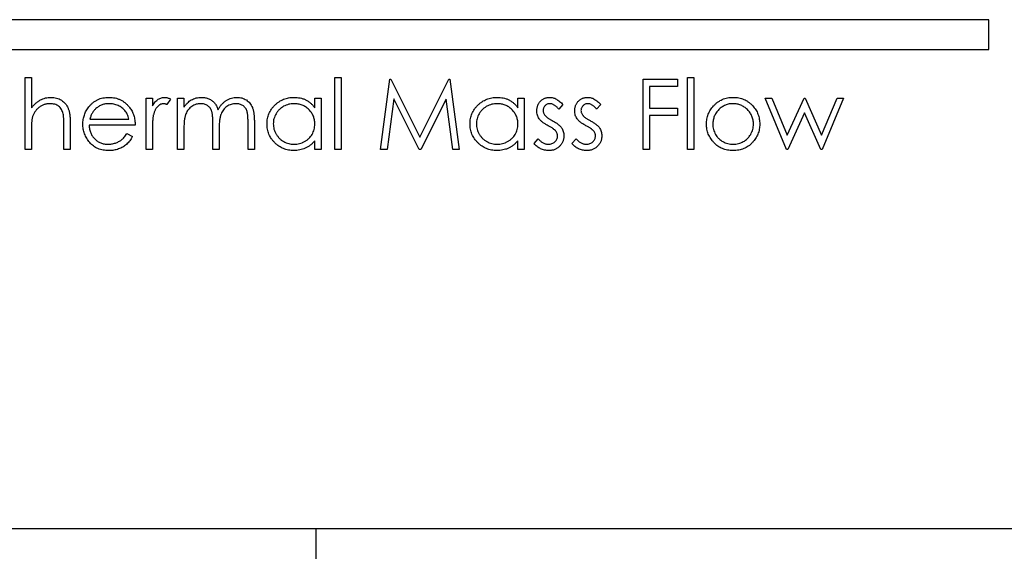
# Model space of a CAD drawing. Header units: inches. Extents: x 6.4 to 30, y 4.1 to 18.2.
# Tile 7 of 34: x 13.773 to 14.799, y 9.667 to 10.221. Entities that reach past the tile are written whole.
import ezdxf

# ---------------------------------------------------------------- set-up
doc = ezdxf.new("R2010")
doc.units = ezdxf.units.IN
doc.header["$LTSCALE"] = 2
doc.header["$MEASUREMENT"] = 0

msp = doc.modelspace()

# ---------------------------------------------------------------- linework, layer by layer
at = {"color": 7, "linetype": 'Continuous', "lineweight": 25}
for p, q in [((14.7823, 10.2206), (12.6823, 10.2206)), ((14.7823, 10.1896), (14.7823, 10.2206)), ((12.6823, 10.1896), (14.7823, 10.1896)), ((13.7785, 10.1604), (13.7851, 10.1604)), ((13.7785, 10.0852), (13.7785, 10.1604)), ((13.7851, 10.1604), (13.7851, 10.1286)), ((14.101, 10.1604), (14.1076, 10.1604)), ((14.101, 10.0852), (14.101, 10.1604)), ((14.1076, 10.1604), (14.1076, 10.0852)), ((14.1489, 10.0852), (14.1586, 10.1585)), ((14.1586, 10.1585), (14.1595, 10.1585)), ((14.1595, 10.1585), (14.1898, 10.0983)), ((14.1898, 10.0983), (14.22, 10.1585)), ((14.22, 10.1585), (14.221, 10.1585)), ((14.221, 10.1585), (14.2307, 10.0852)), ((14.4225, 10.1585), (14.4582, 10.1585)), ((14.4225, 10.0852), (14.4225, 10.1585)), ((14.4582, 10.1585), (14.4582, 10.151)), ((14.4686, 10.1604), (14.4752, 10.1604)), ((14.4686, 10.0852), (14.4686, 10.1604)), ((14.4752, 10.1604), (14.4752, 10.0852)), ((14.4582, 10.151), (14.4291, 10.151)), ((14.4291, 10.151), (14.4291, 10.1284)), ((13.9045, 10.1388), (13.9111, 10.1388)), ((13.9045, 10.0852), (13.9045, 10.1388)), ((13.9111, 10.1388), (13.9111, 10.1309)), ((13.9299, 10.1379), (13.9263, 10.1322)), ((13.9374, 10.1388), (13.944, 10.1388)), ((13.9374, 10.0852), (13.9374, 10.1388)), ((13.944, 10.1388), (13.944, 10.1295)), ((14.0803, 10.1289), (14.0803, 10.1388)), ((14.0803, 10.1388), (14.0869, 10.1388)), ((14.0869, 10.1388), (14.0869, 10.0852)), ((14.1626, 10.1381), (14.1556, 10.0852)), ((14.1891, 10.0852), (14.1626, 10.1381)), ((14.2171, 10.1379), (14.1906, 10.0852)), ((14.2241, 10.0852), (14.2171, 10.1379)), ((14.2918, 10.1289), (14.2918, 10.1388)), ((14.2918, 10.1388), (14.2984, 10.1388)), ((14.2984, 10.1388), (14.2984, 10.0852)), ((14.5494, 10.1388), (14.5565, 10.1388)), ((14.5716, 10.0852), (14.5494, 10.1388)), ((14.5565, 10.1388), (14.5725, 10.1002)), ((14.5725, 10.1002), (14.59, 10.1388)), ((14.59, 10.1388), (14.5911, 10.1388)), ((14.5911, 10.1388), (14.6082, 10.1002)), ((14.6082, 10.1002), (14.6243, 10.1388)), ((14.6312, 10.1388), (14.6088, 10.0852)), ((14.6243, 10.1388), (14.6312, 10.1388)), ((14.3388, 10.1321), (14.3344, 10.1275)), ((14.3783, 10.1321), (14.3739, 10.1275)), ((14.4291, 10.1284), (14.4582, 10.1284)), ((14.4582, 10.1284), (14.4582, 10.1209)), ((13.8459, 10.1171), (13.8866, 10.1171)), ((14.0107, 10.0852), (14.0107, 10.1142)), ((14.0173, 10.1142), (14.0173, 10.0852)), ((14.4582, 10.1209), (14.4291, 10.1209)), ((14.4291, 10.1209), (14.4291, 10.0852)), ((14.5903, 10.1237), (14.5729, 10.0852)), ((14.6075, 10.0852), (14.5903, 10.1237)), ((13.7851, 10.1046), (13.7851, 10.0852)), ((13.8189, 10.0852), (13.8189, 10.1104)), ((13.8255, 10.1125), (13.8255, 10.0852)), ((13.8932, 10.1106), (13.8453, 10.1106)), ((13.944, 10.1077), (13.944, 10.0852)), ((13.9741, 10.0852), (13.9741, 10.1124)), ((13.9806, 10.106), (13.9806, 10.0852)), ((13.8845, 10.1021), (13.8904, 10.099)), ((13.9111, 10.1032), (13.9111, 10.0852)), ((14.0803, 10.0852), (14.0803, 10.0944)), ((14.2918, 10.0852), (14.2918, 10.0944)), ((14.3088, 10.0915), (14.3131, 10.0965)), ((14.3482, 10.0915), (14.3526, 10.0965)), ((13.7851, 10.0852), (13.7785, 10.0852)), ((13.8255, 10.0852), (13.8189, 10.0852)), ((13.9111, 10.0852), (13.9045, 10.0852)), ((13.944, 10.0852), (13.9374, 10.0852)), ((13.9806, 10.0852), (13.9741, 10.0852)), ((14.0173, 10.0852), (14.0107, 10.0852)), ((14.0869, 10.0852), (14.0803, 10.0852)), ((14.1076, 10.0852), (14.101, 10.0852)), ((14.1556, 10.0852), (14.1489, 10.0852)), ((14.1906, 10.0852), (14.1891, 10.0852)), ((14.2307, 10.0852), (14.2241, 10.0852)), ((14.2984, 10.0852), (14.2918, 10.0852)), ((14.4291, 10.0852), (14.4225, 10.0852)), ((14.4752, 10.0852), (14.4686, 10.0852)), ((14.5729, 10.0852), (14.5716, 10.0852)), ((14.6088, 10.0852), (14.6075, 10.0852)), ((12.9413, 9.6906), (14.0813, 9.6906)), ((14.0813, 9.6906), (14.0813, 8.4836)), ((14.0813, 9.6906), (15.4053, 9.6906))]:
    msp.add_line(p, q, dxfattribs=at)
for points, knots in [([(13.7851, 10.1286), (13.7858, 10.1295), (13.7872, 10.1312), (13.7895, 10.1335), (13.7919, 10.1354), (13.7944, 10.137), (13.797, 10.1382), (13.7997, 10.1391), (13.8026, 10.1396), (13.8045, 10.1397), (13.8055, 10.1397)], [0, 0, 0, 0, 0.140704, 0.273958, 0.400629, 0.522804, 0.641767, 0.760002, 0.878421, 1, 1, 1, 1]), ([(13.8055, 10.1397), (13.8065, 10.1397), (13.8084, 10.1396), (13.8112, 10.139), (13.8139, 10.1381), (13.8163, 10.1367), (13.8185, 10.1351), (13.8204, 10.1332), (13.822, 10.131), (13.8231, 10.1289), (13.8238, 10.1271), (13.8243, 10.1256), (13.8247, 10.1238), (13.825, 10.1219), (13.8252, 10.1198), (13.8254, 10.1176), (13.8255, 10.1151), (13.8255, 10.1134), (13.8255, 10.1125)], [0, 0, 0, 0, 0.077236, 0.151245, 0.22342, 0.29547, 0.3669, 0.43705, 0.506651, 0.577825, 0.615876, 0.658016, 0.703748, 0.754057, 0.808962, 0.867901, 0.931695, 1, 1, 1, 1]), ([(13.8448, 10.1297), (13.8455, 10.1305), (13.8468, 10.1321), (13.849, 10.1341), (13.8514, 10.1358), (13.854, 10.1373), (13.8567, 10.1384), (13.8596, 10.1391), (13.8626, 10.1396), (13.8647, 10.1397), (13.8658, 10.1397)], [0, 0, 0, 0, 0.128851, 0.253207, 0.374634, 0.495346, 0.616346, 0.739634, 0.866826, 1, 1, 1, 1]), ([(13.8658, 10.1397), (13.8669, 10.1397), (13.869, 10.1396), (13.8722, 10.1391), (13.8752, 10.1383), (13.878, 10.1371), (13.8806, 10.1356), (13.883, 10.1338), (13.8853, 10.1316), (13.8867, 10.13), (13.8874, 10.1292)], [0, 0, 0, 0, 0.1320486, 0.2590493, 0.3819041, 0.5025163, 0.6227282, 0.7447264, 0.8701007, 1, 1, 1, 1]), ([(13.9111, 10.1309), (13.9115, 10.1316), (13.9125, 10.133), (13.914, 10.1349), (13.9156, 10.1364), (13.9172, 10.1377), (13.9189, 10.1386), (13.9206, 10.1392), (13.9224, 10.1396), (13.9235, 10.1397), (13.9241, 10.1397)], [0, 0, 0, 0, 0.160011, 0.306021, 0.438854, 0.560992, 0.675734, 0.786178, 0.892874, 1, 1, 1, 1]), ([(13.9241, 10.1397), (13.9246, 10.1397), (13.9255, 10.1396), (13.927, 10.1393), (13.9284, 10.1387), (13.9294, 10.1382), (13.9299, 10.1379)], [0, 0, 0, 0, 0.2252775, 0.4635232, 0.7203236, 1, 1, 1, 1]), ([(13.944, 10.1295), (13.9446, 10.1303), (13.9457, 10.1318), (13.9476, 10.1339), (13.9494, 10.1356), (13.9508, 10.1365), (13.9514, 10.137)], [0, 0, 0, 0, 0.283595, 0.543395, 0.780646, 1, 1, 1, 1]), ([(13.9514, 10.137), (13.9523, 10.1374), (13.954, 10.1382), (13.9568, 10.1391), (13.9596, 10.1396), (13.9615, 10.1397), (13.9624, 10.1397)], [0, 0, 0, 0, 0.253734, 0.503035, 0.750014, 1, 1, 1, 1]), ([(13.9624, 10.1397), (13.9631, 10.1397), (13.9644, 10.1396), (13.9663, 10.1394), (13.9681, 10.1389), (13.9699, 10.1382), (13.9716, 10.1374), (13.9731, 10.1364), (13.9745, 10.1353), (13.9757, 10.1341), (13.9768, 10.1326), (13.9778, 10.1309), (13.9787, 10.129), (13.9792, 10.1275), (13.9795, 10.1268)], [0, 0, 0, 0, 0.0841443, 0.166517, 0.2488134, 0.3312156, 0.412919, 0.490449, 0.5661036, 0.6394741, 0.7162451, 0.8021622, 0.8958428, 1, 1, 1, 1]), ([(13.9795, 10.1268), (13.9798, 10.1273), (13.9804, 10.1283), (13.9813, 10.1297), (13.9823, 10.1311), (13.9833, 10.1324), (13.9845, 10.1335), (13.9856, 10.1346), (13.9868, 10.1356), (13.9885, 10.1367), (13.9906, 10.1379), (13.9934, 10.1389), (13.9962, 10.1396), (13.9982, 10.1397), (13.9992, 10.1397)], [0, 0, 0, 0, 0.071752, 0.141198, 0.209075, 0.274786, 0.339417, 0.402802, 0.465256, 0.527135, 0.647693, 0.765607, 0.881638, 1, 1, 1, 1]), ([(13.9992, 10.1397), (14.0001, 10.1397), (14.0018, 10.1396), (14.0044, 10.1391), (14.0068, 10.1382), (14.009, 10.137), (14.011, 10.1355), (14.0127, 10.1336), (14.0142, 10.1315), (14.0151, 10.1295), (14.0158, 10.1278), (14.0162, 10.1263), (14.0165, 10.1247), (14.0168, 10.1229), (14.017, 10.1209), (14.0172, 10.1188), (14.0173, 10.1166), (14.0173, 10.115), (14.0173, 10.1142)], [0, 0, 0, 0, 0.075587, 0.147931, 0.218604, 0.289261, 0.359499, 0.429466, 0.500578, 0.574124, 0.613633, 0.656831, 0.704041, 0.754995, 0.80975, 0.868863, 0.932401, 1, 1, 1, 1]), ([(14.0305, 10.1121), (14.0305, 10.1131), (14.0305, 10.1149), (14.0309, 10.1176), (14.0316, 10.1202), (14.0325, 10.1227), (14.0337, 10.1251), (14.0351, 10.1274), (14.0368, 10.1296), (14.0387, 10.1316), (14.0408, 10.1335), (14.043, 10.1352), (14.0454, 10.1366), (14.0478, 10.1377), (14.0504, 10.1386), (14.053, 10.1393), (14.0558, 10.1396), (14.0577, 10.1397), (14.0586, 10.1397)], [0, 0, 0, 0, 0.063775, 0.126079, 0.186904, 0.247574, 0.308003, 0.369132, 0.432033, 0.496791, 0.561611, 0.624914, 0.686726, 0.748079, 0.809582, 0.871631, 0.934886, 1, 1, 1, 1]), ([(14.0586, 10.1397), (14.0597, 10.1397), (14.0618, 10.1396), (14.065, 10.1391), (14.068, 10.1383), (14.0708, 10.1372), (14.0734, 10.1356), (14.0759, 10.1338), (14.0782, 10.1315), (14.0796, 10.1297), (14.0803, 10.1289)], [0, 0, 0, 0, 0.129876, 0.254681, 0.376055, 0.495308, 0.61515, 0.738121, 0.865633, 1, 1, 1, 1]), ([(14.242, 10.1121), (14.242, 10.1131), (14.2421, 10.1149), (14.2425, 10.1176), (14.2431, 10.1202), (14.244, 10.1227), (14.2452, 10.1251), (14.2466, 10.1274), (14.2483, 10.1296), (14.2502, 10.1316), (14.2523, 10.1335), (14.2546, 10.1352), (14.2569, 10.1366), (14.2594, 10.1377), (14.2619, 10.1386), (14.2646, 10.1393), (14.2673, 10.1396), (14.2692, 10.1397), (14.2701, 10.1397)], [0, 0, 0, 0, 0.063775, 0.126079, 0.186904, 0.247574, 0.308003, 0.369132, 0.432033, 0.496791, 0.561611, 0.624914, 0.686726, 0.748079, 0.809582, 0.871631, 0.934886, 1, 1, 1, 1]), ([(14.2701, 10.1397), (14.2712, 10.1397), (14.2734, 10.1396), (14.2765, 10.1391), (14.2795, 10.1383), (14.2823, 10.1372), (14.285, 10.1356), (14.2875, 10.1338), (14.2898, 10.1315), (14.2911, 10.1297), (14.2918, 10.1289)], [0, 0, 0, 0, 0.129876, 0.254681, 0.376055, 0.495308, 0.61515, 0.738121, 0.865633, 1, 1, 1, 1]), ([(14.3116, 10.1256), (14.3116, 10.1261), (14.3116, 10.1271), (14.3118, 10.1285), (14.3121, 10.1299), (14.3125, 10.1312), (14.3131, 10.1324), (14.3137, 10.1336), (14.3145, 10.1347), (14.3154, 10.1357), (14.3164, 10.1367), (14.3175, 10.1375), (14.3186, 10.1382), (14.3198, 10.1387), (14.321, 10.1392), (14.3223, 10.1395), (14.3237, 10.1397), (14.3246, 10.1397), (14.3251, 10.1397)], [0, 0, 0, 0, 0.067957, 0.133001, 0.196444, 0.25853, 0.32024, 0.381364, 0.443107, 0.505531, 0.568312, 0.629225, 0.689302, 0.748846, 0.809447, 0.870926, 0.934059, 1, 1, 1, 1]), ([(14.3251, 10.1397), (14.3257, 10.1397), (14.3268, 10.1396), (14.3286, 10.1393), (14.3303, 10.1387), (14.332, 10.1378), (14.3337, 10.1367), (14.3354, 10.1354), (14.3372, 10.1339), (14.3383, 10.1327), (14.3388, 10.1321)], [0, 0, 0, 0, 0.105714, 0.213412, 0.326127, 0.444452, 0.569061, 0.702712, 0.846318, 1, 1, 1, 1]), ([(14.3511, 10.1256), (14.3511, 10.1261), (14.3511, 10.1271), (14.3513, 10.1285), (14.3516, 10.1299), (14.352, 10.1312), (14.3525, 10.1324), (14.3532, 10.1336), (14.354, 10.1347), (14.3549, 10.1357), (14.3559, 10.1367), (14.3569, 10.1375), (14.3581, 10.1382), (14.3592, 10.1387), (14.3605, 10.1392), (14.3618, 10.1395), (14.3632, 10.1397), (14.3641, 10.1397), (14.3646, 10.1397)], [0, 0, 0, 0, 0.067957, 0.133001, 0.196444, 0.25853, 0.32024, 0.381364, 0.443107, 0.505531, 0.568312, 0.629225, 0.689302, 0.748846, 0.809447, 0.870926, 0.934059, 1, 1, 1, 1]), ([(14.3646, 10.1397), (14.3652, 10.1397), (14.3663, 10.1396), (14.3681, 10.1393), (14.3698, 10.1387), (14.3715, 10.1378), (14.3732, 10.1367), (14.3749, 10.1354), (14.3767, 10.1339), (14.3778, 10.1327), (14.3783, 10.1321)], [0, 0, 0, 0, 0.105714, 0.213412, 0.326127, 0.444452, 0.569061, 0.702712, 0.846318, 1, 1, 1, 1]), ([(14.4957, 10.1308), (14.4964, 10.1315), (14.4977, 10.1329), (14.4999, 10.1347), (14.5023, 10.1363), (14.5048, 10.1375), (14.5074, 10.1385), (14.5102, 10.1392), (14.5131, 10.1396), (14.5151, 10.1397), (14.5161, 10.1397)], [0, 0, 0, 0, 0.128498, 0.252713, 0.374819, 0.496436, 0.617911, 0.741288, 0.8687, 1, 1, 1, 1]), ([(14.5161, 10.1397), (14.5171, 10.1397), (14.5191, 10.1396), (14.522, 10.1392), (14.5247, 10.1385), (14.5273, 10.1376), (14.5298, 10.1363), (14.5322, 10.1348), (14.5344, 10.133), (14.5358, 10.1316), (14.5365, 10.1309)], [0, 0, 0, 0, 0.131751, 0.258332, 0.382134, 0.503804, 0.624693, 0.746871, 0.871514, 1, 1, 1, 1]), ([(13.8043, 10.1331), (13.8038, 10.1331), (13.8027, 10.1331), (13.8012, 10.1329), (13.7997, 10.1326), (13.7982, 10.1321), (13.7968, 10.1315), (13.7954, 10.1308), (13.7941, 10.13), (13.7928, 10.1291), (13.7916, 10.128), (13.7905, 10.1269), (13.7895, 10.1257), (13.7886, 10.1245), (13.7878, 10.1232), (13.7871, 10.1218), (13.7865, 10.1204), (13.7862, 10.1194), (13.7861, 10.1189)], [0, 0, 0, 0, 0.064023, 0.1267, 0.189094, 0.250549, 0.312483, 0.374212, 0.437823, 0.502633, 0.567724, 0.630558, 0.692757, 0.754256, 0.815111, 0.876045, 0.937979, 1, 1, 1, 1]), ([(13.8182, 10.1226), (13.8179, 10.1234), (13.8175, 10.125), (13.8164, 10.1272), (13.8151, 10.129), (13.8134, 10.1305), (13.8115, 10.1317), (13.8094, 10.1325), (13.8069, 10.133), (13.8052, 10.1331), (13.8043, 10.1331)], [0, 0, 0, 0, 0.136267, 0.26128, 0.379595, 0.494345, 0.60984, 0.729869, 0.859203, 1, 1, 1, 1]), ([(13.8387, 10.1118), (13.8387, 10.1126), (13.8387, 10.1143), (13.839, 10.1167), (13.8395, 10.119), (13.8402, 10.1213), (13.841, 10.1235), (13.8421, 10.1257), (13.8434, 10.1278), (13.8443, 10.1291), (13.8448, 10.1297)], [0, 0, 0, 0, 0.128045, 0.253768, 0.377428, 0.500551, 0.623296, 0.746578, 0.872348, 1, 1, 1, 1]), ([(13.8523, 10.1281), (13.852, 10.1278), (13.8513, 10.1271), (13.8503, 10.126), (13.8494, 10.1249), (13.8486, 10.1235), (13.8478, 10.1221), (13.8471, 10.1206), (13.8465, 10.1189), (13.8461, 10.1177), (13.8459, 10.1171)], [0, 0, 0, 0, 0.109988, 0.222589, 0.338513, 0.459696, 0.585519, 0.717507, 0.854661, 1, 1, 1, 1]), ([(13.8661, 10.1331), (13.8655, 10.1331), (13.8642, 10.1331), (13.8623, 10.1328), (13.8604, 10.1325), (13.8587, 10.1319), (13.857, 10.1312), (13.8553, 10.1303), (13.8538, 10.1293), (13.8528, 10.1285), (13.8523, 10.1281)], [0, 0, 0, 0, 0.131103, 0.259163, 0.384194, 0.506328, 0.629067, 0.750648, 0.874028, 1, 1, 1, 1]), ([(13.8866, 10.1171), (13.8864, 10.118), (13.8859, 10.1197), (13.8849, 10.122), (13.8839, 10.1241), (13.8826, 10.1259), (13.8811, 10.1275), (13.8794, 10.1288), (13.8775, 10.1301), (13.8754, 10.1312), (13.8732, 10.132), (13.8709, 10.1327), (13.8685, 10.133), (13.8669, 10.1331), (13.8661, 10.1331)], [0, 0, 0, 0, 0.096257, 0.184782, 0.267525, 0.344439, 0.419646, 0.496623, 0.576672, 0.660317, 0.74526, 0.830065, 0.914432, 1, 1, 1, 1]), ([(13.8874, 10.1292), (13.8878, 10.1285), (13.8888, 10.1273), (13.8899, 10.1252), (13.8909, 10.1231), (13.8917, 10.1208), (13.8924, 10.1184), (13.8928, 10.1159), (13.8931, 10.1133), (13.8932, 10.1115), (13.8932, 10.1106)], [0, 0, 0, 0, 0.118522, 0.236255, 0.356174, 0.47725, 0.60154, 0.729618, 0.862158, 1, 1, 1, 1]), ([(13.9229, 10.1331), (13.9224, 10.1331), (13.9213, 10.133), (13.9197, 10.1325), (13.9182, 10.1316), (13.9169, 10.1305), (13.916, 10.1296), (13.9153, 10.1287), (13.9147, 10.1278), (13.9141, 10.1267), (13.9136, 10.1256), (13.9131, 10.1243), (13.9126, 10.123), (13.9124, 10.1221), (13.9122, 10.1216)], [0, 0, 0, 0, 0.093777, 0.191278, 0.294662, 0.409747, 0.471345, 0.53582, 0.603222, 0.674199, 0.748603, 0.828338, 0.912068, 1, 1, 1, 1]), ([(13.9263, 10.1322), (13.9259, 10.1323), (13.9253, 10.1326), (13.9245, 10.1329), (13.9236, 10.1331), (13.9231, 10.1331), (13.9229, 10.1331)], [0, 0, 0, 0, 0.295139, 0.56023, 0.794983, 1, 1, 1, 1]), ([(13.9613, 10.1331), (13.9605, 10.1331), (13.9589, 10.133), (13.9566, 10.1325), (13.9543, 10.1316), (13.9522, 10.1303), (13.9502, 10.1288), (13.9485, 10.1269), (13.9471, 10.1249), (13.9461, 10.1229), (13.9455, 10.1212), (13.9451, 10.1198), (13.9447, 10.1182), (13.9445, 10.1164), (13.9442, 10.1144), (13.9441, 10.1123), (13.944, 10.1101), (13.944, 10.1085), (13.944, 10.1077)], [0, 0, 0, 0, 0.068675, 0.136867, 0.206109, 0.27753, 0.349762, 0.421239, 0.492897, 0.566632, 0.606219, 0.649714, 0.697312, 0.749093, 0.804886, 0.865489, 0.930239, 1, 1, 1, 1]), ([(13.9741, 10.1124), (13.9741, 10.1132), (13.974, 10.1147), (13.974, 10.1168), (13.9739, 10.1187), (13.9738, 10.1205), (13.9736, 10.122), (13.9734, 10.1233), (13.9731, 10.1245), (13.9728, 10.1258), (13.9722, 10.1272), (13.9712, 10.1287), (13.97, 10.13), (13.9686, 10.1311), (13.967, 10.132), (13.9652, 10.1327), (13.9633, 10.1331), (13.962, 10.1331), (13.9613, 10.1331)], [0, 0, 0, 0, 0.082518, 0.158756, 0.227705, 0.289904, 0.345449, 0.39384, 0.436311, 0.472055, 0.536307, 0.598992, 0.661853, 0.726534, 0.791985, 0.858668, 0.927316, 1, 1, 1, 1]), ([(13.998, 10.1331), (13.9972, 10.1331), (13.9955, 10.133), (13.9931, 10.1324), (13.9908, 10.1315), (13.9887, 10.1302), (13.9867, 10.1287), (13.985, 10.1268), (13.9836, 10.1247), (13.9827, 10.1227), (13.9821, 10.121), (13.9817, 10.1195), (13.9814, 10.1177), (13.9811, 10.1158), (13.9809, 10.1136), (13.9807, 10.1113), (13.9807, 10.1087), (13.9806, 10.1069), (13.9806, 10.106)], [0, 0, 0, 0, 0.068196, 0.134661, 0.201978, 0.270704, 0.339948, 0.408014, 0.476753, 0.547294, 0.585593, 0.628823, 0.677117, 0.731171, 0.789782, 0.854308, 0.924356, 1, 1, 1, 1]), ([(14.0107, 10.1142), (14.0107, 10.1149), (14.0107, 10.1162), (14.0107, 10.1181), (14.0106, 10.1199), (14.0104, 10.1214), (14.0103, 10.1228), (14.01, 10.124), (14.0098, 10.1251), (14.0094, 10.1263), (14.0088, 10.1276), (14.0078, 10.1289), (14.0066, 10.1302), (14.0052, 10.1312), (14.0036, 10.1321), (14.0019, 10.1327), (14, 10.1331), (13.9987, 10.1331), (13.998, 10.1331)], [0, 0, 0, 0, 0.078335, 0.150549, 0.21613, 0.275653, 0.329231, 0.376424, 0.417817, 0.453205, 0.517771, 0.581257, 0.645356, 0.712052, 0.780151, 0.850233, 0.922656, 1, 1, 1, 1]), ([(14.0587, 10.1331), (14.0577, 10.1331), (14.0558, 10.133), (14.0531, 10.1325), (14.0504, 10.1316), (14.0478, 10.1304), (14.0455, 10.1289), (14.0434, 10.1271), (14.0415, 10.125), (14.0399, 10.1226), (14.0386, 10.1201), (14.0377, 10.1175), (14.0371, 10.1148), (14.0371, 10.113), (14.037, 10.112)], [0, 0, 0, 0, 0.0859276, 0.1696074, 0.2524963, 0.3362721, 0.4197767, 0.5020302, 0.5851025, 0.6698193, 0.7541647, 0.8366448, 0.918003, 1, 1, 1, 1]), ([(14.0803, 10.1119), (14.0803, 10.1126), (14.0802, 10.1141), (14.0799, 10.1162), (14.0795, 10.1182), (14.0788, 10.1202), (14.0779, 10.1221), (14.0768, 10.1238), (14.0755, 10.1255), (14.0741, 10.1271), (14.0725, 10.1285), (14.0708, 10.1297), (14.069, 10.1308), (14.0671, 10.1316), (14.0651, 10.1323), (14.0631, 10.1328), (14.0609, 10.1331), (14.0594, 10.1331), (14.0587, 10.1331)], [0, 0, 0, 0, 0.065634, 0.129188, 0.191219, 0.251913, 0.312507, 0.373494, 0.435152, 0.498741, 0.562095, 0.624187, 0.685476, 0.746097, 0.807612, 0.869967, 0.933951, 1, 1, 1, 1]), ([(14.2702, 10.1331), (14.2693, 10.1331), (14.2674, 10.133), (14.2646, 10.1325), (14.2619, 10.1316), (14.2594, 10.1304), (14.257, 10.1289), (14.2549, 10.1271), (14.2531, 10.125), (14.2515, 10.1226), (14.2502, 10.1201), (14.2493, 10.1175), (14.2487, 10.1148), (14.2486, 10.113), (14.2486, 10.112)], [0, 0, 0, 0, 0.0859276, 0.1696074, 0.2524963, 0.3362721, 0.4197767, 0.5020302, 0.5851025, 0.6698193, 0.7541647, 0.8366448, 0.918003, 1, 1, 1, 1]), ([(14.2918, 10.1119), (14.2918, 10.1126), (14.2918, 10.1141), (14.2915, 10.1162), (14.291, 10.1182), (14.2903, 10.1202), (14.2894, 10.1221), (14.2883, 10.1238), (14.2871, 10.1255), (14.2856, 10.1271), (14.284, 10.1285), (14.2823, 10.1297), (14.2805, 10.1308), (14.2786, 10.1316), (14.2767, 10.1323), (14.2746, 10.1328), (14.2725, 10.1331), (14.271, 10.1331), (14.2702, 10.1331)], [0, 0, 0, 0, 0.065634, 0.129188, 0.191219, 0.251913, 0.312507, 0.373494, 0.435152, 0.498741, 0.562095, 0.624187, 0.685476, 0.746097, 0.807612, 0.869967, 0.933951, 1, 1, 1, 1]), ([(14.314, 10.1174), (14.3136, 10.118), (14.3129, 10.1192), (14.3121, 10.1213), (14.3116, 10.1234), (14.3116, 10.1249), (14.3116, 10.1256)], [0, 0, 0, 0, 0.246235, 0.490985, 0.740588, 1, 1, 1, 1]), ([(14.3251, 10.1331), (14.3247, 10.1331), (14.3237, 10.1331), (14.3224, 10.1326), (14.3212, 10.1319), (14.3202, 10.131), (14.3193, 10.1299), (14.3186, 10.1286), (14.3182, 10.1273), (14.3182, 10.1264), (14.3182, 10.1259)], [0, 0, 0, 0, 0.124921, 0.245828, 0.369056, 0.497487, 0.627441, 0.751102, 0.873762, 1, 1, 1, 1]), ([(14.3182, 10.1259), (14.3182, 10.1255), (14.3182, 10.1246), (14.3186, 10.1234), (14.3192, 10.1222), (14.3197, 10.1214), (14.32, 10.1211)], [0, 0, 0, 0, 0.24004, 0.479403, 0.731757, 1, 1, 1, 1]), ([(14.3344, 10.1275), (14.334, 10.1279), (14.3332, 10.1288), (14.3321, 10.1299), (14.3309, 10.1309), (14.3297, 10.1317), (14.3286, 10.1323), (14.3274, 10.1328), (14.3263, 10.1331), (14.3255, 10.1331), (14.3251, 10.1331)], [0, 0, 0, 0, 0.158223, 0.305036, 0.441309, 0.565963, 0.683525, 0.793334, 0.898518, 1, 1, 1, 1]), ([(14.3535, 10.1174), (14.3531, 10.118), (14.3524, 10.1192), (14.3516, 10.1213), (14.3511, 10.1234), (14.3511, 10.1249), (14.3511, 10.1256)], [0, 0, 0, 0, 0.246235, 0.490985, 0.740588, 1, 1, 1, 1]), ([(14.3646, 10.1331), (14.3641, 10.1331), (14.3632, 10.1331), (14.3619, 10.1326), (14.3607, 10.1319), (14.3597, 10.131), (14.3588, 10.1299), (14.3581, 10.1286), (14.3577, 10.1273), (14.3577, 10.1264), (14.3576, 10.1259)], [0, 0, 0, 0, 0.124921, 0.245828, 0.369056, 0.497487, 0.627441, 0.751102, 0.873762, 1, 1, 1, 1]), ([(14.3576, 10.1259), (14.3577, 10.1255), (14.3577, 10.1246), (14.3581, 10.1234), (14.3587, 10.1222), (14.3592, 10.1214), (14.3595, 10.1211)], [0, 0, 0, 0, 0.24004, 0.479403, 0.731757, 1, 1, 1, 1]), ([(14.3739, 10.1275), (14.3735, 10.1279), (14.3727, 10.1288), (14.3716, 10.1299), (14.3704, 10.1309), (14.3692, 10.1317), (14.3681, 10.1323), (14.3669, 10.1328), (14.3658, 10.1331), (14.365, 10.1331), (14.3646, 10.1331)], [0, 0, 0, 0, 0.158223, 0.305036, 0.441309, 0.565963, 0.683525, 0.793334, 0.898518, 1, 1, 1, 1]), ([(14.4883, 10.1118), (14.4884, 10.1127), (14.4884, 10.1145), (14.4887, 10.1171), (14.4893, 10.1196), (14.4901, 10.1221), (14.4912, 10.1244), (14.4924, 10.1267), (14.4939, 10.1288), (14.4951, 10.1302), (14.4957, 10.1308)], [0, 0, 0, 0, 0.128922, 0.255244, 0.378688, 0.500432, 0.622705, 0.746235, 0.871586, 1, 1, 1, 1]), ([(14.5161, 10.1331), (14.5154, 10.1331), (14.5139, 10.1331), (14.5119, 10.1328), (14.5099, 10.1323), (14.508, 10.1316), (14.5061, 10.1307), (14.5044, 10.1296), (14.5027, 10.1284), (14.5011, 10.1269), (14.4997, 10.1253), (14.4984, 10.1236), (14.4973, 10.1218), (14.4964, 10.12), (14.4958, 10.1181), (14.4953, 10.116), (14.495, 10.1139), (14.4949, 10.1125), (14.4949, 10.1118)], [0, 0, 0, 0, 0.063847, 0.126046, 0.187169, 0.247404, 0.308386, 0.369786, 0.432592, 0.49765, 0.562411, 0.625569, 0.687345, 0.748723, 0.809788, 0.871765, 0.934835, 1, 1, 1, 1]), ([(14.5372, 10.1118), (14.5372, 10.1125), (14.5372, 10.1139), (14.5369, 10.116), (14.5364, 10.1181), (14.5357, 10.12), (14.5348, 10.1219), (14.5337, 10.1236), (14.5324, 10.1253), (14.531, 10.1269), (14.5294, 10.1284), (14.5277, 10.1296), (14.526, 10.1307), (14.5241, 10.1316), (14.5222, 10.1323), (14.5202, 10.1328), (14.5182, 10.1331), (14.5168, 10.1331), (14.5161, 10.1331)], [0, 0, 0, 0, 0.065186, 0.128276, 0.190274, 0.251358, 0.312756, 0.374782, 0.437959, 0.503038, 0.568117, 0.630943, 0.692363, 0.752969, 0.813638, 0.874353, 0.936572, 1, 1, 1, 1]), ([(14.5365, 10.1309), (14.537, 10.1302), (14.5382, 10.1289), (14.5397, 10.1267), (14.541, 10.1245), (14.542, 10.1221), (14.5428, 10.1197), (14.5434, 10.1171), (14.5437, 10.1145), (14.5438, 10.1127), (14.5438, 10.1118)], [0, 0, 0, 0, 0.128157, 0.253834, 0.376506, 0.498534, 0.621368, 0.744565, 0.870634, 1, 1, 1, 1]), ([(13.7861, 10.1189), (13.786, 10.1186), (13.7858, 10.1178), (13.7856, 10.1165), (13.7855, 10.115), (13.7853, 10.1133), (13.7852, 10.1114), (13.7851, 10.1093), (13.7851, 10.107), (13.7851, 10.1054), (13.7851, 10.1046)], [0, 0, 0, 0, 0.075999, 0.165611, 0.269045, 0.387448, 0.518827, 0.665394, 0.825083, 1, 1, 1, 1]), ([(13.8189, 10.1104), (13.8189, 10.1111), (13.8189, 10.1125), (13.8189, 10.1145), (13.8188, 10.1163), (13.8187, 10.1179), (13.8186, 10.1194), (13.8185, 10.1206), (13.8184, 10.1217), (13.8182, 10.1223), (13.8182, 10.1226)], [0, 0, 0, 0, 0.1788668, 0.3421418, 0.4898716, 0.6221143, 0.7400553, 0.8414678, 0.928901, 1, 1, 1, 1]), ([(13.9122, 10.1216), (13.9121, 10.1212), (13.9119, 10.1202), (13.9117, 10.1186), (13.9115, 10.1168), (13.9113, 10.1146), (13.9112, 10.1122), (13.9111, 10.1094), (13.9111, 10.1064), (13.9111, 10.1043), (13.9111, 10.1032)], [0, 0, 0, 0, 0.070855, 0.157726, 0.258598, 0.375889, 0.508164, 0.657032, 0.820176, 1, 1, 1, 1]), ([(14.3233, 10.1101), (14.3227, 10.1104), (14.3217, 10.111), (14.3202, 10.1119), (14.3188, 10.1128), (14.3176, 10.1137), (14.3165, 10.1146), (14.3155, 10.1156), (14.3147, 10.1165), (14.3142, 10.1171), (14.314, 10.1174)], [0, 0, 0, 0, 0.157762, 0.30595, 0.443775, 0.572824, 0.692154, 0.802296, 0.905564, 1, 1, 1, 1]), ([(14.32, 10.1211), (14.3201, 10.1208), (14.3205, 10.1204), (14.3212, 10.1198), (14.3219, 10.1191), (14.3228, 10.1185), (14.3239, 10.1178), (14.325, 10.117), (14.3263, 10.1163), (14.3272, 10.1158), (14.3276, 10.1155)], [0, 0, 0, 0, 0.0834165, 0.1786165, 0.284022, 0.4022442, 0.5335824, 0.6769494, 0.8316667, 1, 1, 1, 1]), ([(14.3276, 10.1155), (14.3282, 10.1152), (14.3293, 10.1146), (14.3309, 10.1136), (14.3323, 10.1127), (14.3336, 10.1117), (14.3347, 10.1108), (14.3357, 10.1099), (14.3366, 10.109), (14.3371, 10.1083), (14.3373, 10.108)], [0, 0, 0, 0, 0.1589968, 0.3071295, 0.4462348, 0.5756134, 0.6941373, 0.8045717, 0.9065888, 1, 1, 1, 1]), ([(14.3628, 10.1101), (14.3622, 10.1104), (14.3612, 10.111), (14.3597, 10.1119), (14.3583, 10.1128), (14.3571, 10.1137), (14.356, 10.1146), (14.355, 10.1156), (14.3542, 10.1165), (14.3537, 10.1171), (14.3535, 10.1174)], [0, 0, 0, 0, 0.157762, 0.30595, 0.443775, 0.572824, 0.692154, 0.802296, 0.905564, 1, 1, 1, 1]), ([(14.3595, 10.1211), (14.3596, 10.1208), (14.36, 10.1204), (14.3606, 10.1198), (14.3614, 10.1191), (14.3623, 10.1185), (14.3633, 10.1178), (14.3645, 10.117), (14.3658, 10.1163), (14.3667, 10.1158), (14.3671, 10.1155)], [0, 0, 0, 0, 0.0834165, 0.1786165, 0.284022, 0.4022442, 0.5335824, 0.6769494, 0.8316667, 1, 1, 1, 1]), ([(14.3671, 10.1155), (14.3677, 10.1152), (14.3688, 10.1146), (14.3704, 10.1136), (14.3718, 10.1127), (14.3731, 10.1117), (14.3742, 10.1108), (14.3752, 10.1099), (14.3761, 10.109), (14.3765, 10.1083), (14.3768, 10.108)], [0, 0, 0, 0, 0.1589968, 0.3071295, 0.4462348, 0.5756134, 0.6941373, 0.8045717, 0.9065888, 1, 1, 1, 1]), ([(13.8656, 10.0842), (13.8646, 10.0843), (13.8626, 10.0843), (13.8597, 10.0847), (13.8569, 10.0854), (13.8543, 10.0863), (13.8519, 10.0875), (13.8497, 10.089), (13.8476, 10.0907), (13.8458, 10.0927), (13.8441, 10.0948), (13.8427, 10.097), (13.8414, 10.0993), (13.8404, 10.1017), (13.8396, 10.1041), (13.8391, 10.1066), (13.8387, 10.1092), (13.8387, 10.1109), (13.8387, 10.1118)], [0, 0, 0, 0, 0.071578, 0.139628, 0.204795, 0.268132, 0.32981, 0.391297, 0.453429, 0.516546, 0.579625, 0.641112, 0.701287, 0.760489, 0.819934, 0.878921, 0.938983, 1, 1, 1, 1]), ([(13.8453, 10.1106), (13.8453, 10.1099), (13.8453, 10.1085), (13.8456, 10.1064), (13.8461, 10.1045), (13.8468, 10.1027), (13.8476, 10.1009), (13.8485, 10.0993), (13.8497, 10.0978), (13.851, 10.0963), (13.8524, 10.0951), (13.8539, 10.0939), (13.8555, 10.0929), (13.8572, 10.0922), (13.859, 10.0916), (13.8609, 10.0911), (13.8628, 10.0909), (13.8641, 10.0908), (13.8648, 10.0908)], [0, 0, 0, 0, 0.068385, 0.134476, 0.198391, 0.260753, 0.321829, 0.383037, 0.444653, 0.507398, 0.569825, 0.630778, 0.690929, 0.750945, 0.811049, 0.872331, 0.935004, 1, 1, 1, 1]), ([(14.0584, 10.0842), (14.0575, 10.0843), (14.0556, 10.0843), (14.0528, 10.0847), (14.0502, 10.0853), (14.0477, 10.0862), (14.0452, 10.0874), (14.0429, 10.0888), (14.0407, 10.0904), (14.0386, 10.0923), (14.0367, 10.0944), (14.035, 10.0966), (14.0336, 10.0989), (14.0325, 10.1013), (14.0316, 10.1039), (14.0309, 10.1065), (14.0305, 10.1093), (14.0305, 10.1112), (14.0305, 10.1121)], [0, 0, 0, 0, 0.06462, 0.127433, 0.189004, 0.24993, 0.310668, 0.372329, 0.434939, 0.499576, 0.564191, 0.626735, 0.688109, 0.749294, 0.810331, 0.871901, 0.935046, 1, 1, 1, 1]), ([(14.037, 10.112), (14.0371, 10.1111), (14.0372, 10.1093), (14.0377, 10.1066), (14.0387, 10.104), (14.0399, 10.1014), (14.0416, 10.0991), (14.0434, 10.0969), (14.0456, 10.0951), (14.0479, 10.0936), (14.0504, 10.0923), (14.0531, 10.0915), (14.0558, 10.0909), (14.0577, 10.0909), (14.0586, 10.0908)], [0, 0, 0, 0, 0.081596, 0.162873, 0.245092, 0.330422, 0.416116, 0.499851, 0.583013, 0.66713, 0.751291, 0.833771, 0.916249, 1, 1, 1, 1]), ([(14.0586, 10.0908), (14.0596, 10.0909), (14.0615, 10.0909), (14.0643, 10.0914), (14.067, 10.0923), (14.0696, 10.0936), (14.072, 10.0951), (14.0742, 10.0968), (14.076, 10.0989), (14.0776, 10.1011), (14.0788, 10.1036), (14.0797, 10.1062), (14.0802, 10.109), (14.0803, 10.1109), (14.0803, 10.1119)], [0, 0, 0, 0, 0.084823, 0.168704, 0.252748, 0.338456, 0.42334, 0.505813, 0.586129, 0.667469, 0.748852, 0.830411, 0.913435, 1, 1, 1, 1]), ([(14.2699, 10.0842), (14.269, 10.0843), (14.2671, 10.0843), (14.2644, 10.0847), (14.2617, 10.0853), (14.2592, 10.0862), (14.2568, 10.0874), (14.2545, 10.0888), (14.2522, 10.0904), (14.2502, 10.0923), (14.2482, 10.0944), (14.2466, 10.0966), (14.2452, 10.0989), (14.244, 10.1013), (14.2431, 10.1039), (14.2425, 10.1065), (14.2421, 10.1093), (14.242, 10.1112), (14.242, 10.1121)], [0, 0, 0, 0, 0.06462, 0.127433, 0.189004, 0.24993, 0.310668, 0.372329, 0.434939, 0.499576, 0.564191, 0.626735, 0.688109, 0.749294, 0.810331, 0.871901, 0.935046, 1, 1, 1, 1]), ([(14.2486, 10.112), (14.2486, 10.1111), (14.2487, 10.1093), (14.2493, 10.1066), (14.2502, 10.104), (14.2515, 10.1014), (14.2531, 10.0991), (14.2549, 10.0969), (14.2571, 10.0951), (14.2595, 10.0936), (14.262, 10.0923), (14.2646, 10.0915), (14.2674, 10.0909), (14.2692, 10.0909), (14.2702, 10.0908)], [0, 0, 0, 0, 0.081596, 0.162873, 0.245092, 0.330422, 0.416116, 0.499851, 0.583013, 0.66713, 0.751291, 0.833771, 0.916249, 1, 1, 1, 1]), ([(14.2702, 10.0908), (14.2711, 10.0909), (14.273, 10.0909), (14.2758, 10.0914), (14.2785, 10.0923), (14.2811, 10.0936), (14.2835, 10.0951), (14.2857, 10.0968), (14.2876, 10.0989), (14.2891, 10.1011), (14.2903, 10.1036), (14.2912, 10.1062), (14.2917, 10.109), (14.2918, 10.1109), (14.2918, 10.1119)], [0, 0, 0, 0, 0.084823, 0.168704, 0.252748, 0.338456, 0.42334, 0.505813, 0.586129, 0.667469, 0.748852, 0.830411, 0.913435, 1, 1, 1, 1]), ([(14.3314, 10.1046), (14.3312, 10.1047), (14.3309, 10.1052), (14.3302, 10.1057), (14.3294, 10.1064), (14.3284, 10.1071), (14.3274, 10.1078), (14.3261, 10.1085), (14.3247, 10.1093), (14.3238, 10.1098), (14.3233, 10.1101)], [0, 0, 0, 0, 0.076879, 0.167469, 0.272283, 0.388707, 0.520779, 0.666248, 0.825537, 1, 1, 1, 1]), ([(14.3332, 10.0994), (14.3332, 10.0999), (14.3331, 10.1008), (14.3328, 10.1022), (14.3322, 10.1034), (14.3317, 10.1042), (14.3314, 10.1046)], [0, 0, 0, 0, 0.2535135, 0.4979531, 0.7455399, 1, 1, 1, 1]), ([(14.3373, 10.108), (14.3377, 10.1074), (14.3384, 10.1061), (14.3392, 10.1041), (14.3397, 10.1019), (14.3397, 10.1005), (14.3398, 10.0997)], [0, 0, 0, 0, 0.2488582, 0.4968315, 0.7433154, 1, 1, 1, 1]), ([(14.3709, 10.1046), (14.3707, 10.1047), (14.3703, 10.1052), (14.3697, 10.1057), (14.3689, 10.1064), (14.3679, 10.1071), (14.3668, 10.1078), (14.3656, 10.1085), (14.3642, 10.1093), (14.3633, 10.1098), (14.3628, 10.1101)], [0, 0, 0, 0, 0.076879, 0.167469, 0.272283, 0.388707, 0.520779, 0.666248, 0.825537, 1, 1, 1, 1]), ([(14.3727, 10.0994), (14.3727, 10.0999), (14.3726, 10.1008), (14.3723, 10.1022), (14.3717, 10.1034), (14.3712, 10.1042), (14.3709, 10.1046)], [0, 0, 0, 0, 0.2535135, 0.4979531, 0.7455399, 1, 1, 1, 1]), ([(14.3768, 10.108), (14.3772, 10.1074), (14.3779, 10.1061), (14.3787, 10.1041), (14.3792, 10.1019), (14.3792, 10.1005), (14.3793, 10.0997)], [0, 0, 0, 0, 0.2488582, 0.4968315, 0.7433154, 1, 1, 1, 1]), ([(14.5161, 10.0842), (14.5151, 10.0843), (14.5131, 10.0843), (14.5103, 10.0847), (14.5075, 10.0853), (14.505, 10.0863), (14.5025, 10.0874), (14.5002, 10.0889), (14.498, 10.0905), (14.4961, 10.0925), (14.4943, 10.0946), (14.4927, 10.0968), (14.4913, 10.0991), (14.4902, 10.1015), (14.4894, 10.1039), (14.4888, 10.1065), (14.4884, 10.1091), (14.4883, 10.1109), (14.4883, 10.1118)], [0, 0, 0, 0, 0.068742, 0.134635, 0.198324, 0.260825, 0.322714, 0.384555, 0.446913, 0.510958, 0.574931, 0.636685, 0.697483, 0.757134, 0.816966, 0.876818, 0.937663, 1, 1, 1, 1]), ([(14.4949, 10.1118), (14.4949, 10.1108), (14.495, 10.109), (14.4956, 10.1062), (14.4965, 10.1036), (14.4977, 10.1011), (14.4992, 10.0988), (14.501, 10.0967), (14.5031, 10.0949), (14.5054, 10.0935), (14.5079, 10.0923), (14.5105, 10.0914), (14.5132, 10.0909), (14.5151, 10.0908), (14.5161, 10.0908)], [0, 0, 0, 0, 0.084733, 0.168179, 0.251488, 0.335841, 0.419834, 0.502345, 0.583649, 0.665931, 0.748717, 0.831047, 0.91441, 1, 1, 1, 1]), ([(14.5161, 10.0908), (14.517, 10.0908), (14.5189, 10.0909), (14.5216, 10.0914), (14.5242, 10.0923), (14.5267, 10.0935), (14.529, 10.0949), (14.5311, 10.0967), (14.5329, 10.0988), (14.5344, 10.1011), (14.5357, 10.1036), (14.5366, 10.1062), (14.5371, 10.109), (14.5372, 10.1108), (14.5372, 10.1118)], [0, 0, 0, 0, 0.085606, 0.168983, 0.250908, 0.333708, 0.416005, 0.49766, 0.579893, 0.663902, 0.748466, 0.831791, 0.915252, 1, 1, 1, 1]), ([(14.5438, 10.1118), (14.5438, 10.1109), (14.5437, 10.1091), (14.5434, 10.1065), (14.5428, 10.1039), (14.5419, 10.1015), (14.5408, 10.0991), (14.5395, 10.0968), (14.5379, 10.0946), (14.5361, 10.0925), (14.5341, 10.0905), (14.5319, 10.0889), (14.5296, 10.0874), (14.5272, 10.0863), (14.5246, 10.0853), (14.5219, 10.0847), (14.519, 10.0843), (14.5171, 10.0843), (14.5161, 10.0842)], [0, 0, 0, 0, 0.062416, 0.123337, 0.183265, 0.243172, 0.302898, 0.363774, 0.425605, 0.489659, 0.553785, 0.616222, 0.677854, 0.739517, 0.802097, 0.865866, 0.931508, 1, 1, 1, 1]), ([(13.8648, 10.0908), (13.8655, 10.0908), (13.8668, 10.0909), (13.8687, 10.0911), (13.8706, 10.0915), (13.8725, 10.0921), (13.8743, 10.0927), (13.8759, 10.0935), (13.8775, 10.0944), (13.8789, 10.0954), (13.8803, 10.0966), (13.8817, 10.0982), (13.8831, 10.1), (13.884, 10.1014), (13.8845, 10.1021)], [0, 0, 0, 0, 0.082597, 0.163889, 0.245674, 0.327919, 0.408809, 0.485689, 0.559113, 0.630217, 0.705259, 0.79157, 0.88979, 1, 1, 1, 1]), ([(13.8904, 10.099), (13.8899, 10.0982), (13.889, 10.0966), (13.8875, 10.0944), (13.8858, 10.0924), (13.884, 10.0907), (13.8822, 10.0892), (13.8802, 10.0879), (13.8781, 10.0868), (13.8758, 10.0859), (13.8735, 10.0851), (13.871, 10.0846), (13.8684, 10.0843), (13.8666, 10.0843), (13.8656, 10.0842)], [0, 0, 0, 0, 0.093384, 0.181689, 0.265546, 0.346039, 0.424597, 0.501912, 0.580013, 0.658291, 0.738533, 0.821867, 0.908787, 1, 1, 1, 1]), ([(14.0803, 10.0944), (14.0796, 10.0936), (14.0781, 10.092), (14.0757, 10.0898), (14.0731, 10.0881), (14.0704, 10.0866), (14.0676, 10.0856), (14.0646, 10.0848), (14.0616, 10.0843), (14.0595, 10.0843), (14.0584, 10.0842)], [0, 0, 0, 0, 0.134291, 0.26246, 0.386305, 0.507193, 0.627322, 0.748159, 0.872377, 1, 1, 1, 1]), ([(14.2918, 10.0944), (14.2911, 10.0936), (14.2896, 10.092), (14.2872, 10.0898), (14.2847, 10.0881), (14.282, 10.0866), (14.2791, 10.0856), (14.2762, 10.0848), (14.2731, 10.0843), (14.271, 10.0843), (14.2699, 10.0842)], [0, 0, 0, 0, 0.134291, 0.26246, 0.386305, 0.507193, 0.627322, 0.748159, 0.872377, 1, 1, 1, 1]), ([(14.3131, 10.0965), (14.3135, 10.096), (14.3143, 10.0951), (14.3156, 10.094), (14.3169, 10.093), (14.3182, 10.0922), (14.3196, 10.0916), (14.321, 10.0911), (14.3223, 10.0909), (14.3233, 10.0908), (14.3237, 10.0908)], [0, 0, 0, 0, 0.147476, 0.285904, 0.417172, 0.540501, 0.659238, 0.775006, 0.887229, 1, 1, 1, 1]), ([(14.3237, 10.0908), (14.3244, 10.0908), (14.3256, 10.0909), (14.3274, 10.0914), (14.329, 10.0922), (14.3305, 10.0933), (14.3317, 10.0947), (14.3326, 10.0961), (14.3331, 10.0978), (14.3332, 10.0989), (14.3332, 10.0994)], [0, 0, 0, 0, 0.13403, 0.261871, 0.3878, 0.517638, 0.644449, 0.763757, 0.880302, 1, 1, 1, 1]), ([(14.3398, 10.0997), (14.3398, 10.0992), (14.3397, 10.0981), (14.3395, 10.0966), (14.3392, 10.0951), (14.3387, 10.0937), (14.338, 10.0924), (14.3373, 10.0911), (14.3363, 10.0899), (14.3353, 10.0887), (14.3342, 10.0877), (14.3329, 10.0868), (14.3316, 10.086), (14.3302, 10.0853), (14.3288, 10.0848), (14.3273, 10.0845), (14.3257, 10.0843), (14.3246, 10.0843), (14.3241, 10.0842)], [0, 0, 0, 0, 0.064559, 0.127221, 0.18863, 0.248682, 0.309578, 0.3701, 0.431486, 0.495312, 0.559138, 0.621001, 0.682343, 0.743525, 0.805465, 0.868617, 0.933055, 1, 1, 1, 1]), ([(14.3526, 10.0965), (14.353, 10.096), (14.3538, 10.0951), (14.3551, 10.094), (14.3564, 10.093), (14.3577, 10.0922), (14.3591, 10.0916), (14.3604, 10.0911), (14.3618, 10.0909), (14.3628, 10.0908), (14.3632, 10.0908)], [0, 0, 0, 0, 0.147476, 0.285904, 0.417172, 0.540501, 0.659238, 0.775006, 0.887229, 1, 1, 1, 1]), ([(14.3632, 10.0908), (14.3639, 10.0908), (14.3651, 10.0909), (14.3669, 10.0914), (14.3685, 10.0922), (14.3699, 10.0933), (14.3712, 10.0947), (14.372, 10.0961), (14.3726, 10.0978), (14.3727, 10.0989), (14.3727, 10.0994)], [0, 0, 0, 0, 0.13403, 0.261871, 0.3878, 0.517638, 0.644449, 0.763757, 0.880302, 1, 1, 1, 1]), ([(14.3793, 10.0997), (14.3793, 10.0992), (14.3792, 10.0981), (14.379, 10.0966), (14.3787, 10.0951), (14.3782, 10.0937), (14.3775, 10.0924), (14.3768, 10.0911), (14.3758, 10.0899), (14.3748, 10.0887), (14.3736, 10.0877), (14.3724, 10.0868), (14.3711, 10.086), (14.3697, 10.0853), (14.3683, 10.0848), (14.3668, 10.0845), (14.3652, 10.0843), (14.3641, 10.0843), (14.3636, 10.0842)], [0, 0, 0, 0, 0.064559, 0.127221, 0.18863, 0.248682, 0.309578, 0.3701, 0.431486, 0.495312, 0.559138, 0.621001, 0.682343, 0.743525, 0.805465, 0.868617, 0.933055, 1, 1, 1, 1]), ([(14.3241, 10.0842), (14.3233, 10.0843), (14.3219, 10.0843), (14.3197, 10.0847), (14.3176, 10.0853), (14.3155, 10.0861), (14.3136, 10.0872), (14.3118, 10.0884), (14.3101, 10.0899), (14.3092, 10.0909), (14.3088, 10.0915)], [0, 0, 0, 0, 0.126763, 0.251765, 0.37728, 0.505093, 0.631878, 0.755361, 0.877681, 1, 1, 1, 1]), ([(14.3636, 10.0842), (14.3628, 10.0843), (14.3614, 10.0843), (14.3592, 10.0847), (14.357, 10.0853), (14.355, 10.0861), (14.353, 10.0872), (14.3512, 10.0884), (14.3496, 10.0899), (14.3487, 10.0909), (14.3482, 10.0915)], [0, 0, 0, 0, 0.126763, 0.251765, 0.37728, 0.505093, 0.631878, 0.755361, 0.877681, 1, 1, 1, 1])]:
    msp.add_open_spline(points, degree=3, knots=knots, dxfattribs=at)

doc.saveas('drawing.dxf')
